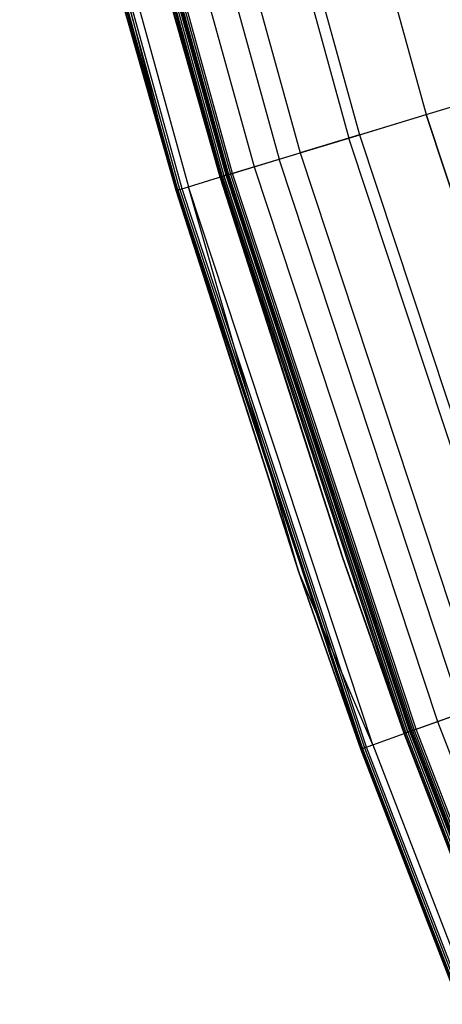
# Model space of a CAD drawing. Extents: x -390 to 397, y -401 to 400.
# Tile 122 of 192: x -378 to -364, y -140 to -108. Entities that reach past the tile are written whole.
import ezdxf

# ---------------------------------------------------------------- set-up
doc = ezdxf.new("R2010")
doc.units = 0
doc.header["$LTSCALE"] = 25.4
doc.layers.get('0').update_dxf_attribs({"linetype": 'CONTINUOUS'})

# ---------------------------------------------------------------- blocks, each defined once
blk = doc.blocks.new('FOURTY_ROUND_VII_ZWIS_STL')
at = {"color": 0}
for p, q in [((-369.99, -92.593, -936), (-364.996, -110.64, -936)), ((-369.99, -92.593, -936), (-364.996, -110.64, -936)), ((-369.99, -92.593, -934.5), (-364.996, -110.64, -934.5)), ((-369.99, -92.593, -934.5), (-364.996, -110.64, -934.5)), ((-372.187, -93.143, -934.123), (-367.163, -111.297, -934.123)), ((-372.187, -93.143, -934.123), (-367.163, -111.297, -934.123)), ((-372.538, -93.231, -935.584), (-367.509, -111.402, -935.584)), ((-372.538, -93.231, -935.584), (-367.509, -111.402, -935.584)), ((-374.836, -93.807, -934.377), (-369.777, -112.09, -934.377)), ((-374.836, -93.807, -934.377), (-369.777, -112.09, -934.377)), ((-374.148, -93.635, -933.034), (-369.098, -111.884, -933.034)), ((-374.148, -93.635, -933.034), (-369.098, -111.884, -933.034)), ((-375.661, -94.014, -931.349), (-370.591, -112.337, -931.349)), ((-375.661, -94.014, -931.349), (-370.591, -112.337, -931.349)), ((-376.765, -94.29, -902.123), (-371.68, -112.667, -902.123)), ((-376.765, -94.29, -902.123), (-371.68, -112.667, -902.123)), ((-376.765, -94.29, -927.377), (-371.68, -112.667, -927.377)), ((-376.765, -94.29, -927.377), (-371.68, -112.667, -927.377)), ((-376.765, -94.29, -900.377), (-371.68, -112.667, -900.377)), ((-376.765, -94.29, -900.377), (-371.68, -112.667, -900.377)), ((-376.765, -94.29, -895.623), (-371.68, -112.667, -895.623)), ((-376.765, -94.29, -895.623), (-371.68, -112.667, -895.623)), ((-376.723, -94.28, -902.059), (-371.638, -112.655, -902.059)), ((-376.723, -94.28, -902.059), (-371.638, -112.655, -902.059)), ((-376.723, -94.28, -927.441), (-371.638, -112.655, -927.441)), ((-376.723, -94.28, -927.441), (-371.638, -112.655, -927.441)), ((-376.723, -94.28, -900.441), (-371.638, -112.655, -900.441)), ((-376.723, -94.28, -900.441), (-371.638, -112.655, -900.441)), ((-376.723, -94.28, -895.559), (-371.638, -112.655, -895.559)), ((-376.723, -94.28, -895.559), (-371.638, -112.655, -895.559)), ((-376.66, -94.264, -902.015), (-371.576, -112.636, -902.015)), ((-376.66, -94.264, -902.015), (-371.576, -112.636, -902.015)), ((-376.66, -94.264, -927.485), (-371.576, -112.636, -927.485)), ((-376.66, -94.264, -927.485), (-371.576, -112.636, -927.485)), ((-376.66, -94.264, -900.485), (-371.576, -112.636, -900.485)), ((-376.66, -94.264, -900.485), (-371.576, -112.636, -900.485)), ((-376.66, -94.264, -895.515), (-371.576, -112.636, -895.515)), ((-376.66, -94.264, -895.515), (-371.576, -112.636, -895.515)), ((-376.66, -94.264, -932.496), (-371.576, -112.636, -932.496)), ((-376.66, -94.264, -932.496), (-371.576, -112.636, -932.496)), ((-371.503, -112.614, -902), (-376.586, -94.245, -902)), ((-371.503, -112.614, -902), (-376.586, -94.245, -902)), ((-371.503, -112.614, -927.5), (-376.586, -94.245, -927.5)), ((-371.503, -112.614, -927.5), (-376.586, -94.245, -927.5)), ((-371.503, -112.614, -900.5), (-376.586, -94.245, -900.5)), ((-371.503, -112.614, -900.5), (-376.586, -94.245, -900.5)), ((-371.503, -112.614, -895.5), (-376.586, -94.245, -895.5)), ((-371.503, -112.614, -895.5), (-376.586, -94.245, -895.5)), ((-376.569, -94.241, -929.178), (-371.486, -112.609, -929.178)), ((-376.569, -94.241, -929.178), (-371.486, -112.609, -929.178)), ((-376.564, -94.24, -929.25), (-371.481, -112.607, -929.25)), ((-376.564, -94.24, -929.25), (-371.481, -112.607, -929.25)), ((-376.549, -94.236, -929.108), (-371.466, -112.603, -929.108)), ((-376.549, -94.236, -929.108), (-371.466, -112.603, -929.108)), ((-376.506, -94.225, -929.051), (-371.424, -112.59, -929.051)), ((-376.506, -94.225, -929.051), (-371.424, -112.59, -929.051)), ((-376.446, -94.21, -929.013), (-371.364, -112.572, -929.013)), ((-376.446, -94.21, -929.013), (-371.364, -112.572, -929.013)), ((-371.296, -112.551, -929), (-376.377, -94.193, -929)), ((-371.296, -112.551, -929), (-376.377, -94.193, -929)), ((-373.115, -113.103, -894.123), (-378.22, -94.655, -894.123)), ((-373.115, -113.103, -894.123), (-378.22, -94.655, -894.123)), ((-373.074, -113.09, -894.059), (-378.178, -94.644, -894.059)), ((-373.074, -113.09, -894.059), (-378.178, -94.644, -894.059)), ((-373.011, -113.071, -894.015), (-378.115, -94.628, -894.015)), ((-373.011, -113.071, -894.015), (-378.115, -94.628, -894.015)), ((-372.938, -113.049, -894), (-378.041, -94.61, -894)), ((-372.938, -113.049, -894), (-378.041, -94.61, -894)), ((-377.831, -94.557, -930.127), (-373.13, -113.107, -927.5)), ((-377.831, -94.557, -930.127), (-373.13, -113.107, -927.5)), ((-377.831, -94.557, -930.127), (-372.731, -112.986, -930.127)), ((-377.831, -94.557, -930.127), (-372.731, -112.986, -930.127)), ((-371.694, -112.672, -902.2), (-375.473, -99.367, -902.2)), ((-375.473, -99.367, -902.2), (-371.68, -112.667, -902.123)), ((-375.473, -99.367, -902.2), (-371.68, -112.667, -902.123)), ((-371.694, -112.672, -902.2), (-375.473, -99.367, -902.2)), ((-371.694, -112.672, -927.3), (-375.473, -99.367, -927.3)), ((-375.473, -99.367, -927.3), (-371.68, -112.667, -927.377)), ((-375.473, -99.367, -927.3), (-371.68, -112.667, -927.377)), ((-371.694, -112.672, -927.3), (-375.473, -99.367, -927.3)), ((-375.473, -99.367, -895.7), (-371.694, -112.672, -895.7)), ((-371.694, -112.672, -900.3), (-375.473, -99.367, -900.3)), ((-375.473, -99.367, -900.3), (-371.68, -112.667, -900.377)), ((-375.473, -99.367, -900.3), (-371.68, -112.667, -900.377)), ((-371.694, -112.672, -900.3), (-375.473, -99.367, -900.3)), ((-375.473, -99.367, -895.7), (-371.694, -112.672, -895.7)), ((-375.473, -99.367, -895.7), (-371.68, -112.667, -895.623)), ((-375.473, -99.367, -895.7), (-371.68, -112.667, -895.623)), ((-376.923, -99.751, -894.2), (-373.13, -113.107, -894.2)), ((-373.115, -113.103, -894.123), (-376.923, -99.751, -894.2)), ((-373.115, -113.103, -894.123), (-376.923, -99.751, -894.2)), ((-373.13, -113.107, -927.5), (-376.923, -99.751, -927.5)), ((-376.923, -99.751, -894.2), (-373.13, -113.107, -894.2)), ((-373.13, -113.107, -927.5), (-376.923, -99.751, -927.5)), ((-364.996, -110.64, -936), (-362.482, -109.877, -935.584)), ((-364.996, -110.64, -936), (-362.482, -109.877, -935.584)), ((-364.996, -110.64, -934.5), (-362.828, -109.982, -934.123)), ((-364.996, -110.64, -934.5), (-362.828, -109.982, -934.123)), ((-367.509, -111.402, -935.584), (-364.996, -110.64, -936)), ((-367.509, -111.402, -935.584), (-364.996, -110.64, -936)), ((-367.163, -111.297, -934.123), (-364.996, -110.64, -934.5)), ((-367.163, -111.297, -934.123), (-364.996, -110.64, -934.5)), ((-359.122, -128.42, -936), (-364.996, -110.64, -936)), ((-359.122, -128.42, -936), (-364.996, -110.64, -936)), ((-364.996, -110.64, -934.5), (-359.122, -128.42, -934.5)), ((-364.996, -110.64, -934.5), (-359.122, -128.42, -934.5)), ((-369.777, -112.09, -934.377), (-367.509, -111.402, -935.584)), ((-369.777, -112.09, -934.377), (-367.509, -111.402, -935.584)), ((-367.163, -111.297, -934.123), (-369.098, -111.884, -933.034)), ((-367.163, -111.297, -934.123), (-369.098, -111.884, -933.034)), ((-361.595, -129.304, -935.584), (-367.509, -111.402, -935.584)), ((-361.595, -129.304, -935.584), (-367.509, -111.402, -935.584)), ((-367.163, -111.297, -934.123), (-361.255, -129.183, -934.123)), ((-367.163, -111.297, -934.123), (-361.255, -129.183, -934.123)), ((-371.576, -112.636, -932.496), (-369.777, -112.09, -934.377)), ((-371.576, -112.636, -932.496), (-369.777, -112.09, -934.377)), ((-370.591, -112.337, -931.349), (-369.098, -111.884, -933.034)), ((-370.591, -112.337, -931.349), (-369.098, -111.884, -933.034)), ((-363.826, -130.103, -934.377), (-369.777, -112.09, -934.377)), ((-363.826, -130.103, -934.377), (-369.777, -112.09, -934.377)), ((-369.098, -111.884, -933.034), (-363.158, -129.864, -933.034)), ((-369.098, -111.884, -933.034), (-363.158, -129.864, -933.034)), ((-371.481, -112.607, -929.25), (-370.591, -112.337, -931.349)), ((-371.481, -112.607, -929.25), (-370.591, -112.337, -931.349)), ((-370.591, -112.337, -931.349), (-364.627, -130.389, -931.349)), ((-370.591, -112.337, -931.349), (-364.627, -130.389, -931.349)), ((-372.731, -112.986, -930.127), (-371.576, -112.636, -932.496)), ((-372.731, -112.986, -930.127), (-371.576, -112.636, -932.496)), ((-371.694, -112.672, -902.2), (-371.68, -112.667, -902.123)), ((-371.694, -112.672, -902.2), (-371.68, -112.667, -902.123)), ((-371.694, -112.672, -927.3), (-371.68, -112.667, -927.377)), ((-371.694, -112.672, -927.3), (-371.68, -112.667, -927.377)), ((-371.694, -112.672, -900.3), (-371.68, -112.667, -900.377)), ((-371.694, -112.672, -900.3), (-371.68, -112.667, -900.377)), ((-371.694, -112.672, -895.7), (-371.68, -112.667, -895.623)), ((-371.694, -112.672, -895.7), (-371.68, -112.667, -895.623)), ((-367.715, -125.04, -902.2), (-371.694, -112.672, -902.2)), ((-371.694, -112.672, -902.2), (-371.694, -112.672, -927.3)), ((-371.694, -112.672, -902.2), (-371.694, -112.672, -927.3)), ((-367.715, -125.04, -902.2), (-371.694, -112.672, -902.2)), ((-367.715, -125.04, -927.3), (-371.694, -112.672, -927.3)), ((-367.715, -125.04, -927.3), (-371.694, -112.672, -927.3)), ((-371.694, -112.672, -895.7), (-371.694, -112.672, -900.3)), ((-371.694, -112.672, -895.7), (-371.694, -112.672, -900.3)), ((-371.694, -112.672, -895.7), (-367.715, -125.04, -895.7)), ((-367.715, -125.04, -900.3), (-371.694, -112.672, -900.3)), ((-367.715, -125.04, -900.3), (-371.694, -112.672, -900.3)), ((-371.694, -112.672, -895.7), (-367.715, -125.04, -895.7)), ((-371.638, -112.655, -902.059), (-371.68, -112.667, -902.123)), ((-371.638, -112.655, -902.059), (-371.68, -112.667, -902.123)), ((-371.638, -112.655, -927.441), (-371.68, -112.667, -927.377)), ((-371.638, -112.655, -927.441), (-371.68, -112.667, -927.377)), ((-371.638, -112.655, -900.441), (-371.68, -112.667, -900.377)), ((-371.638, -112.655, -900.441), (-371.68, -112.667, -900.377)), ((-371.638, -112.655, -895.559), (-371.68, -112.667, -895.623)), ((-371.638, -112.655, -895.559), (-371.68, -112.667, -895.623)), ((-367.715, -125.04, -902.2), (-371.68, -112.667, -902.123)), ((-371.68, -112.667, -902.123), (-365.698, -130.773, -902.123)), ((-367.715, -125.04, -902.2), (-371.68, -112.667, -902.123)), ((-371.68, -112.667, -902.123), (-365.698, -130.773, -902.123)), ((-371.68, -112.667, -927.377), (-365.698, -130.773, -927.377)), ((-371.68, -112.667, -927.377), (-365.698, -130.773, -927.377)), ((-371.68, -112.667, -927.377), (-367.715, -125.04, -927.3)), ((-371.68, -112.667, -927.377), (-367.715, -125.04, -927.3)), ((-371.68, -112.667, -900.377), (-365.698, -130.773, -900.377)), ((-371.68, -112.667, -900.377), (-365.698, -130.773, -900.377)), ((-371.68, -112.667, -900.377), (-367.715, -125.04, -900.3)), ((-371.68, -112.667, -900.377), (-367.715, -125.04, -900.3)), ((-367.715, -125.04, -895.7), (-371.68, -112.667, -895.623)), ((-371.68, -112.667, -895.623), (-365.698, -130.773, -895.623)), ((-367.715, -125.04, -895.7), (-371.68, -112.667, -895.623)), ((-371.68, -112.667, -895.623), (-365.698, -130.773, -895.623)), ((-371.576, -112.636, -902.015), (-371.638, -112.655, -902.059)), ((-371.576, -112.636, -902.015), (-371.638, -112.655, -902.059)), ((-371.576, -112.636, -927.485), (-371.638, -112.655, -927.441)), ((-371.576, -112.636, -927.485), (-371.638, -112.655, -927.441)), ((-371.576, -112.636, -900.485), (-371.638, -112.655, -900.441)), ((-371.576, -112.636, -900.485), (-371.638, -112.655, -900.441)), ((-371.576, -112.636, -895.515), (-371.638, -112.655, -895.559)), ((-371.576, -112.636, -895.515), (-371.638, -112.655, -895.559)), ((-371.638, -112.655, -902.059), (-365.658, -130.758, -902.059)), ((-371.638, -112.655, -902.059), (-365.658, -130.758, -902.059)), ((-371.638, -112.655, -927.441), (-365.658, -130.758, -927.441)), ((-371.638, -112.655, -927.441), (-365.658, -130.758, -927.441)), ((-371.638, -112.655, -900.441), (-365.658, -130.758, -900.441)), ((-371.638, -112.655, -900.441), (-365.658, -130.758, -900.441)), ((-371.638, -112.655, -895.559), (-365.658, -130.758, -895.559)), ((-371.638, -112.655, -895.559), (-365.658, -130.758, -895.559)), ((-371.503, -112.614, -902), (-371.576, -112.636, -902.015)), ((-371.503, -112.614, -902), (-371.576, -112.636, -902.015)), ((-371.503, -112.614, -927.5), (-371.576, -112.636, -927.485)), ((-371.503, -112.614, -927.5), (-371.576, -112.636, -927.485)), ((-371.503, -112.614, -900.5), (-371.576, -112.636, -900.485)), ((-371.503, -112.614, -900.5), (-371.576, -112.636, -900.485)), ((-371.503, -112.614, -895.5), (-371.576, -112.636, -895.515)), ((-371.503, -112.614, -895.5), (-371.576, -112.636, -895.515)), ((-371.576, -112.636, -902.015), (-365.596, -130.736, -902.015)), ((-371.576, -112.636, -902.015), (-365.596, -130.736, -902.015)), ((-371.576, -112.636, -927.485), (-365.596, -130.736, -927.485)), ((-371.576, -112.636, -927.485), (-365.596, -130.736, -927.485)), ((-371.576, -112.636, -900.485), (-365.596, -130.736, -900.485)), ((-371.576, -112.636, -900.485), (-365.596, -130.736, -900.485)), ((-371.576, -112.636, -895.515), (-365.596, -130.736, -895.515)), ((-371.576, -112.636, -895.515), (-365.596, -130.736, -895.515)), ((-365.597, -130.736, -932.496), (-371.576, -112.636, -932.496)), ((-365.597, -130.736, -932.496), (-371.576, -112.636, -932.496)), ((-365.524, -130.71, -902), (-371.503, -112.614, -902)), ((-365.524, -130.71, -902), (-371.503, -112.614, -902)), ((-365.524, -130.71, -927.5), (-371.503, -112.614, -927.5)), ((-365.524, -130.71, -927.5), (-371.503, -112.614, -927.5)), ((-365.524, -130.71, -900.5), (-371.503, -112.614, -900.5)), ((-365.524, -130.71, -900.5), (-371.503, -112.614, -900.5)), ((-365.524, -130.71, -895.5), (-371.503, -112.614, -895.5)), ((-365.524, -130.71, -895.5), (-371.503, -112.614, -895.5)), ((-371.486, -112.609, -929.178), (-371.466, -112.603, -929.108)), ((-371.486, -112.609, -929.178), (-371.466, -112.603, -929.108)), ((-371.486, -112.609, -929.178), (-371.481, -112.607, -929.25)), ((-371.486, -112.609, -929.178), (-371.481, -112.607, -929.25)), ((-371.486, -112.609, -929.178), (-365.508, -130.705, -929.178)), ((-371.486, -112.609, -929.178), (-365.508, -130.705, -929.178)), ((-371.481, -112.607, -929.25), (-365.503, -130.703, -929.25)), ((-371.481, -112.607, -929.25), (-365.503, -130.703, -929.25)), ((-371.466, -112.603, -929.108), (-371.424, -112.59, -929.051)), ((-371.466, -112.603, -929.108), (-371.424, -112.59, -929.051)), ((-371.466, -112.603, -929.108), (-365.488, -130.698, -929.108)), ((-371.466, -112.603, -929.108), (-365.488, -130.698, -929.108)), ((-371.424, -112.59, -929.051), (-371.364, -112.572, -929.013)), ((-371.424, -112.59, -929.051), (-371.364, -112.572, -929.013)), ((-371.424, -112.59, -929.051), (-365.447, -130.683, -929.051)), ((-371.424, -112.59, -929.051), (-365.447, -130.683, -929.051)), ((-371.296, -112.551, -929), (-371.364, -112.572, -929.013)), ((-371.296, -112.551, -929), (-371.364, -112.572, -929.013)), ((-371.364, -112.572, -929.013), (-365.388, -130.662, -929.013)), ((-371.364, -112.572, -929.013), (-365.388, -130.662, -929.013)), ((-365.321, -130.638, -929), (-371.296, -112.551, -929)), ((-365.321, -130.638, -929), (-371.296, -112.551, -929)), ((-373.13, -113.107, -927.5), (-372.731, -112.986, -930.127)), ((-373.13, -113.107, -927.5), (-372.731, -112.986, -930.127)), ((-373.011, -113.071, -894.015), (-373.074, -113.09, -894.059)), ((-373.011, -113.071, -894.015), (-373.074, -113.09, -894.059)), ((-372.938, -113.049, -894), (-373.011, -113.071, -894.015)), ((-372.938, -113.049, -894), (-373.011, -113.071, -894.015)), ((-373.011, -113.071, -894.015), (-367.009, -131.242, -894.015)), ((-373.011, -113.071, -894.015), (-367.009, -131.242, -894.015)), ((-366.937, -131.216, -894), (-372.938, -113.049, -894)), ((-366.937, -131.216, -894), (-372.938, -113.049, -894)), ((-366.733, -131.143, -930.127), (-372.731, -112.986, -930.127)), ((-366.733, -131.143, -930.127), (-372.731, -112.986, -930.127)), ((-369.135, -125.523, -927.5), (-372.731, -112.986, -930.127)), ((-369.135, -125.523, -927.5), (-372.731, -112.986, -930.127)), ((-373.13, -113.107, -894.2), (-373.115, -113.103, -894.123)), ((-373.13, -113.107, -894.2), (-373.115, -113.103, -894.123)), ((-373.13, -113.107, -894.2), (-369.135, -125.523, -894.2)), ((-369.135, -125.523, -927.5), (-373.13, -113.107, -927.5)), ((-373.13, -113.107, -894.2), (-369.135, -125.523, -894.2)), ((-373.13, -113.107, -894.2), (-373.13, -113.107, -927.5)), ((-369.135, -125.523, -927.5), (-373.13, -113.107, -927.5)), ((-373.13, -113.107, -894.2), (-373.13, -113.107, -927.5)), ((-373.074, -113.09, -894.059), (-373.115, -113.103, -894.123)), ((-373.074, -113.09, -894.059), (-373.115, -113.103, -894.123)), ((-373.115, -113.103, -894.123), (-367.111, -131.278, -894.123)), ((-373.115, -113.103, -894.123), (-367.111, -131.278, -894.123)), ((-373.115, -113.103, -894.123), (-369.135, -125.523, -894.2)), ((-373.115, -113.103, -894.123), (-369.135, -125.523, -894.2)), ((-373.074, -113.09, -894.059), (-367.07, -131.263, -894.059)), ((-373.074, -113.09, -894.059), (-367.07, -131.263, -894.059)), ((-365.713, -130.778, -902.2), (-367.715, -125.04, -902.2)), ((-367.715, -125.04, -902.2), (-365.698, -130.773, -902.123)), ((-367.715, -125.04, -902.2), (-365.698, -130.773, -902.123)), ((-367.715, -125.04, -902.2), (-367.715, -125.04, -927.3)), ((-367.715, -125.04, -902.2), (-367.715, -125.04, -927.3)), ((-365.713, -130.778, -902.2), (-367.715, -125.04, -902.2)), ((-365.713, -130.778, -927.3), (-367.715, -125.04, -927.3)), ((-365.713, -130.778, -927.3), (-367.715, -125.04, -927.3)), ((-365.698, -130.773, -927.377), (-367.715, -125.04, -927.3)), ((-365.698, -130.773, -927.377), (-367.715, -125.04, -927.3)), ((-367.715, -125.04, -895.7), (-367.715, -125.04, -900.3)), ((-367.715, -125.04, -895.7), (-367.715, -125.04, -900.3)), ((-367.715, -125.04, -895.7), (-365.713, -130.778, -895.7)), ((-365.713, -130.778, -900.3), (-367.715, -125.04, -900.3)), ((-365.713, -130.778, -900.3), (-367.715, -125.04, -900.3)), ((-365.698, -130.773, -900.377), (-367.715, -125.04, -900.3)), ((-365.698, -130.773, -900.377), (-367.715, -125.04, -900.3)), ((-367.715, -125.04, -895.7), (-365.713, -130.778, -895.7)), ((-367.715, -125.04, -895.7), (-365.698, -130.773, -895.623)), ((-367.715, -125.04, -895.7), (-365.698, -130.773, -895.623)), ((-369.135, -125.523, -894.2), (-367.125, -131.283, -894.2)), ((-367.111, -131.278, -894.123), (-369.135, -125.523, -894.2)), ((-367.111, -131.278, -894.123), (-369.135, -125.523, -894.2)), ((-366.733, -131.143, -930.127), (-369.135, -125.523, -927.5)), ((-366.733, -131.143, -930.127), (-369.135, -125.523, -927.5)), ((-367.125, -131.283, -927.5), (-369.135, -125.523, -927.5)), ((-369.135, -125.523, -894.2), (-367.125, -131.283, -894.2)), ((-369.135, -125.523, -894.2), (-369.135, -125.523, -927.5)), ((-367.125, -131.283, -927.5), (-369.135, -125.523, -927.5)), ((-369.135, -125.523, -894.2), (-369.135, -125.523, -927.5)), ((-364.627, -130.389, -931.349), (-363.158, -129.864, -933.034)), ((-364.627, -130.389, -931.349), (-363.158, -129.864, -933.034)), ((-365.597, -130.736, -932.496), (-363.826, -130.103, -934.377)), ((-365.597, -130.736, -932.496), (-363.826, -130.103, -934.377)), ((-365.508, -130.705, -929.178), (-365.488, -130.698, -929.108)), ((-365.508, -130.705, -929.178), (-365.488, -130.698, -929.108)), ((-365.508, -130.705, -929.178), (-365.503, -130.703, -929.25)), ((-365.508, -130.705, -929.178), (-365.503, -130.703, -929.25)), ((-365.508, -130.705, -929.178), (-358.649, -148.485, -929.178)), ((-365.508, -130.705, -929.178), (-358.649, -148.485, -929.178)), ((-365.503, -130.703, -929.25), (-364.627, -130.389, -931.349)), ((-365.503, -130.703, -929.25), (-364.627, -130.389, -931.349)), ((-365.503, -130.703, -929.25), (-358.645, -148.484, -929.25)), ((-365.503, -130.703, -929.25), (-358.645, -148.484, -929.25)), ((-365.488, -130.698, -929.108), (-365.447, -130.683, -929.051)), ((-365.488, -130.698, -929.108), (-365.447, -130.683, -929.051)), ((-365.488, -130.698, -929.108), (-358.63, -148.477, -929.108)), ((-365.488, -130.698, -929.108), (-358.63, -148.477, -929.108)), ((-365.447, -130.683, -929.051), (-365.388, -130.662, -929.013)), ((-365.447, -130.683, -929.051), (-365.388, -130.662, -929.013)), ((-365.447, -130.683, -929.051), (-358.589, -148.46, -929.051)), ((-365.447, -130.683, -929.051), (-358.589, -148.46, -929.051)), ((-365.321, -130.638, -929), (-365.388, -130.662, -929.013)), ((-365.321, -130.638, -929), (-365.388, -130.662, -929.013)), ((-365.388, -130.662, -929.013), (-358.532, -148.437, -929.013)), ((-365.388, -130.662, -929.013), (-358.532, -148.437, -929.013)), ((-358.466, -148.409, -929), (-365.321, -130.638, -929)), ((-358.466, -148.409, -929), (-365.321, -130.638, -929)), ((-364.627, -130.389, -931.349), (-357.785, -148.127, -931.349)), ((-364.627, -130.389, -931.349), (-357.785, -148.127, -931.349)), ((-366.733, -131.143, -930.127), (-365.597, -130.736, -932.496)), ((-366.733, -131.143, -930.127), (-365.597, -130.736, -932.496)), ((-365.713, -130.778, -902.2), (-365.698, -130.773, -902.123)), ((-365.713, -130.778, -902.2), (-365.698, -130.773, -902.123)), ((-365.713, -130.778, -927.3), (-365.698, -130.773, -927.377)), ((-365.713, -130.778, -927.3), (-365.698, -130.773, -927.377)), ((-365.713, -130.778, -900.3), (-365.698, -130.773, -900.377)), ((-365.713, -130.778, -900.3), (-365.698, -130.773, -900.377)), ((-365.713, -130.778, -895.7), (-365.698, -130.773, -895.623)), ((-365.713, -130.778, -895.7), (-365.698, -130.773, -895.623)), ((-358.85, -148.569, -902.2), (-365.713, -130.778, -902.2)), ((-365.713, -130.778, -902.2), (-365.713, -130.778, -927.3)), ((-365.713, -130.778, -902.2), (-365.713, -130.778, -927.3)), ((-358.85, -148.569, -902.2), (-365.713, -130.778, -902.2)), ((-358.85, -148.569, -927.3), (-365.713, -130.778, -927.3)), ((-358.85, -148.569, -927.3), (-365.713, -130.778, -927.3)), ((-365.713, -130.778, -895.7), (-365.713, -130.778, -900.3)), ((-365.713, -130.778, -895.7), (-365.713, -130.778, -900.3)), ((-365.713, -130.778, -895.7), (-358.85, -148.569, -895.7)), ((-358.85, -148.569, -900.3), (-365.713, -130.778, -900.3)), ((-358.85, -148.569, -900.3), (-365.713, -130.778, -900.3)), ((-365.713, -130.778, -895.7), (-358.85, -148.569, -895.7)), ((-365.658, -130.758, -902.059), (-365.698, -130.773, -902.123)), ((-365.658, -130.758, -902.059), (-365.698, -130.773, -902.123)), ((-365.658, -130.758, -927.441), (-365.698, -130.773, -927.377)), ((-365.658, -130.758, -927.441), (-365.698, -130.773, -927.377)), ((-365.658, -130.758, -900.441), (-365.698, -130.773, -900.377)), ((-365.658, -130.758, -900.441), (-365.698, -130.773, -900.377)), ((-365.658, -130.758, -895.559), (-365.698, -130.773, -895.623)), ((-365.658, -130.758, -895.559), (-365.698, -130.773, -895.623)), ((-365.698, -130.773, -902.123), (-358.836, -148.563, -902.123)), ((-365.698, -130.773, -902.123), (-358.836, -148.563, -902.123)), ((-358.836, -148.563, -927.377), (-365.698, -130.773, -927.377)), ((-358.836, -148.563, -927.377), (-365.698, -130.773, -927.377)), ((-358.836, -148.563, -900.377), (-365.698, -130.773, -900.377)), ((-358.836, -148.563, -900.377), (-365.698, -130.773, -900.377)), ((-365.698, -130.773, -895.623), (-358.836, -148.563, -895.623)), ((-365.698, -130.773, -895.623), (-358.836, -148.563, -895.623)), ((-365.596, -130.736, -902.015), (-365.658, -130.758, -902.059)), ((-365.596, -130.736, -902.015), (-365.658, -130.758, -902.059)), ((-365.596, -130.736, -927.485), (-365.658, -130.758, -927.441)), ((-365.596, -130.736, -927.485), (-365.658, -130.758, -927.441)), ((-365.596, -130.736, -900.485), (-365.658, -130.758, -900.441)), ((-365.596, -130.736, -900.485), (-365.658, -130.758, -900.441)), ((-365.596, -130.736, -895.515), (-365.658, -130.758, -895.559)), ((-365.596, -130.736, -895.515), (-365.658, -130.758, -895.559)), ((-365.658, -130.758, -902.059), (-358.796, -148.546, -902.059)), ((-365.658, -130.758, -902.059), (-358.796, -148.546, -902.059)), ((-365.658, -130.758, -927.441), (-358.796, -148.546, -927.441)), ((-365.658, -130.758, -927.441), (-358.796, -148.546, -927.441)), ((-365.658, -130.758, -900.441), (-358.796, -148.546, -900.441)), ((-365.658, -130.758, -900.441), (-358.796, -148.546, -900.441)), ((-365.658, -130.758, -895.559), (-358.796, -148.546, -895.559)), ((-365.658, -130.758, -895.559), (-358.796, -148.546, -895.559)), ((-365.597, -130.736, -932.496), (-358.736, -148.521, -932.496)), ((-365.597, -130.736, -932.496), (-358.736, -148.521, -932.496)), ((-365.524, -130.71, -902), (-365.596, -130.736, -902.015)), ((-365.524, -130.71, -902), (-365.596, -130.736, -902.015)), ((-365.524, -130.71, -927.5), (-365.596, -130.736, -927.485)), ((-365.524, -130.71, -927.5), (-365.596, -130.736, -927.485)), ((-365.524, -130.71, -900.5), (-365.596, -130.736, -900.485)), ((-365.524, -130.71, -900.5), (-365.596, -130.736, -900.485)), ((-365.524, -130.71, -895.5), (-365.596, -130.736, -895.515)), ((-365.524, -130.71, -895.5), (-365.596, -130.736, -895.515)), ((-365.596, -130.736, -902.015), (-358.736, -148.521, -902.015)), ((-365.596, -130.736, -902.015), (-358.736, -148.521, -902.015)), ((-365.596, -130.736, -927.485), (-358.736, -148.521, -927.485)), ((-365.596, -130.736, -927.485), (-358.736, -148.521, -927.485)), ((-365.596, -130.736, -900.485), (-358.736, -148.521, -900.485)), ((-365.596, -130.736, -900.485), (-358.736, -148.521, -900.485)), ((-365.596, -130.736, -895.515), (-358.736, -148.521, -895.515)), ((-365.596, -130.736, -895.515), (-358.736, -148.521, -895.515)), ((-358.665, -148.492, -902), (-365.524, -130.71, -902)), ((-358.665, -148.492, -902), (-365.524, -130.71, -902)), ((-358.665, -148.492, -927.5), (-365.524, -130.71, -927.5)), ((-358.665, -148.492, -927.5), (-365.524, -130.71, -927.5)), ((-358.665, -148.492, -900.5), (-365.524, -130.71, -900.5)), ((-358.665, -148.492, -900.5), (-365.524, -130.71, -900.5)), ((-358.665, -148.492, -895.5), (-365.524, -130.71, -895.5)), ((-358.665, -148.492, -895.5), (-365.524, -130.71, -895.5)), ((-367.125, -131.283, -927.5), (-366.733, -131.143, -930.127)), ((-367.125, -131.283, -927.5), (-366.733, -131.143, -930.127)), ((-367.125, -131.283, -894.2), (-367.111, -131.278, -894.123)), ((-367.125, -131.283, -894.2), (-367.111, -131.278, -894.123)), ((-367.125, -131.283, -894.2), (-360.236, -149.143, -894.2)), ((-360.236, -149.143, -927.5), (-367.125, -131.283, -927.5)), ((-367.125, -131.283, -894.2), (-360.236, -149.143, -894.2)), ((-367.125, -131.283, -894.2), (-367.125, -131.283, -927.5)), ((-360.236, -149.143, -927.5), (-367.125, -131.283, -927.5)), ((-367.125, -131.283, -894.2), (-367.125, -131.283, -927.5)), ((-367.07, -131.263, -894.059), (-367.111, -131.278, -894.123)), ((-367.07, -131.263, -894.059), (-367.111, -131.278, -894.123)), ((-367.111, -131.278, -894.123), (-360.222, -149.137, -894.123)), ((-367.111, -131.278, -894.123), (-360.222, -149.137, -894.123)), ((-367.009, -131.242, -894.015), (-367.07, -131.263, -894.059)), ((-367.009, -131.242, -894.015), (-367.07, -131.263, -894.059)), ((-367.07, -131.263, -894.059), (-360.182, -149.12, -894.059)), ((-367.07, -131.263, -894.059), (-360.182, -149.12, -894.059)), ((-366.937, -131.216, -894), (-367.009, -131.242, -894.015)), ((-366.937, -131.216, -894), (-367.009, -131.242, -894.015)), ((-367.009, -131.242, -894.015), (-360.122, -149.095, -894.015)), ((-367.009, -131.242, -894.015), (-360.122, -149.095, -894.015)), ((-360.051, -149.066, -894), (-366.937, -131.216, -894)), ((-360.051, -149.066, -894), (-366.937, -131.216, -894)), ((-366.733, -131.143, -930.127), (-359.852, -148.983, -930.127)), ((-366.733, -131.143, -930.127), (-359.852, -148.983, -930.127))]:
    blk.add_line(p, q, dxfattribs=at)

msp = doc.modelspace()

# ---------------------------------------------------------------- block references
at = {"color": 250}
msp.add_blockref('FOURTY_ROUND_VII_ZWIS_STL', (0, 0), dxfattribs=at)

doc.saveas('drawing.dxf')
